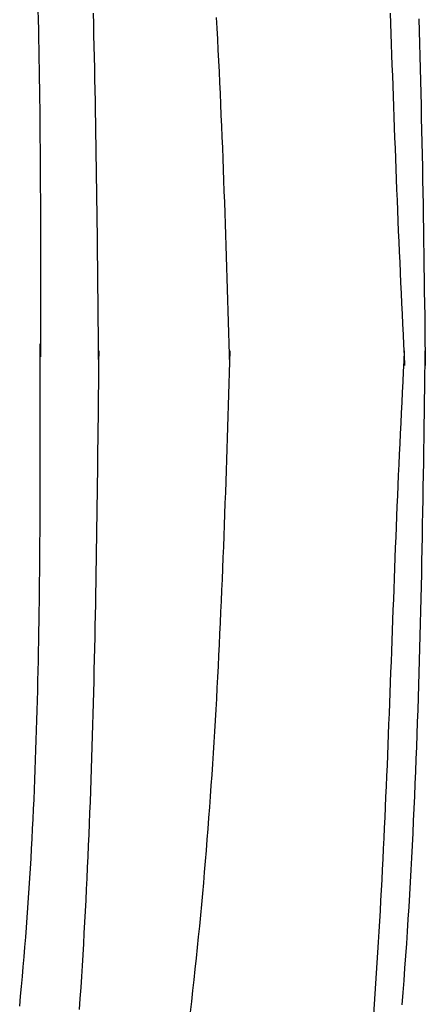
# Model space of a CAD drawing. Extents: x 715 to 7297, y 267 to 3702.
# Tile 47 of 62: x 5665 to 5807, y 1905 to 2250. Entities that reach past the tile are written whole.
import ezdxf

# ---------------------------------------------------------------- set-up
doc = ezdxf.new("R2010")
doc.units = 0
doc.layers.add('CAR', color=10, linetype='CONTINUOUS')

msp = doc.modelspace()

# ---------------------------------------------------------------- linework, layer by layer
at = {"layer": 'CAR'}
for points in [[(5671.06, 2253.09, 0), (5671.15, 2249.62, 0), (5671.23, 2246.16, 0), (5671.3, 2242.7, 0), (5671.37, 2239.23, 0), (5671.43, 2235.77, 0), (5671.49, 2232.3, 0), (5671.55, 2228.83, 0), (5671.6, 2225.37, 0), (5671.64, 2221.9, 0), (5671.69, 2218.43, 0), (5671.73, 2214.96, 0), (5671.76, 2211.5, 0), (5671.79, 2208.03, 0), (5671.82, 2204.56, 0), (5671.85, 2201.09, 0), (5671.87, 2197.62, 0), (5671.89, 2194.15, 0), (5671.9, 2190.68, 0), (5671.92, 2187.21, 0), (5671.93, 2183.74, 0), (5671.94, 2180.27, 0), (5671.94, 2176.79, 0), (5671.95, 2173.32, 0), (5671.95, 2169.85, 0), (5671.95, 2166.38, 0), (5671.95, 2162.91, 0), (5671.95, 2159.43, 0), (5671.95, 2155.96, 0), (5671.95, 2152.49, 0), (5671.94, 2149.01, 0), (5671.94, 2145.54, 0), (5671.93, 2142.07, 0), (5671.92, 2138.6, 0), (5671.92, 2135.12, 0), (5671.91, 2131.65, 0)], [(5692.37, 2128.69, 0), (5692.33, 2132.54, 0), (5692.29, 2136.4, 0), (5692.25, 2140.25, 0), (5692.22, 2144.11, 0), (5692.18, 2147.96, 0), (5692.14, 2151.81, 0), (5692.1, 2155.67, 0), (5692.06, 2159.52, 0), (5692.02, 2163.38, 0), (5691.97, 2167.23, 0), (5691.93, 2171.08, 0), (5691.89, 2174.94, 0), (5691.84, 2178.79, 0), (5691.79, 2182.64, 0), (5691.74, 2186.49, 0), (5691.69, 2190.35, 0), (5691.63, 2194.2, 0), (5691.58, 2198.05, 0), (5691.52, 2201.9, 0), (5691.46, 2205.75, 0), (5691.4, 2209.6, 0), (5691.33, 2213.45, 0), (5691.26, 2217.3, 0), (5691.19, 2221.15, 0), (5691.12, 2225, 0), (5691.04, 2228.84, 0), (5690.96, 2232.69, 0), (5690.88, 2236.54, 0), (5690.79, 2240.38, 0), (5690.7, 2244.23, 0), (5690.61, 2248.07, 0), (5690.51, 2251.91, 0)], [(5794.44, 2251.92, 0), (5794.58, 2248.28, 0), (5794.71, 2244.64, 0), (5794.84, 2241.01, 0), (5794.98, 2237.37, 0), (5795.11, 2233.73, 0), (5795.24, 2230.1, 0), (5795.37, 2226.46, 0), (5795.5, 2222.83, 0), (5795.64, 2219.19, 0), (5795.77, 2215.56, 0), (5795.9, 2211.93, 0), (5796.04, 2208.29, 0), (5796.17, 2204.66, 0), (5796.31, 2201.03, 0), (5796.45, 2197.4, 0), (5796.59, 2193.77, 0), (5796.73, 2190.14, 0), (5796.88, 2186.51, 0), (5797.03, 2182.89, 0), (5797.18, 2179.26, 0), (5797.33, 2175.64, 0), (5797.49, 2172.01, 0), (5797.64, 2168.39, 0), (5797.81, 2164.77, 0), (5797.97, 2161.15, 0), (5798.14, 2157.53, 0), (5798.3, 2153.91, 0), (5798.47, 2150.29, 0), (5798.64, 2146.67, 0), (5798.81, 2143.05, 0), (5798.99, 2139.43, 0), (5799.16, 2135.81, 0), (5799.33, 2132.2, 0), (5799.51, 2128.58, 0)], [(5738.34, 2128.64, 0), (5738.23, 2132.45, 0), (5738.11, 2136.26, 0), (5738, 2140.07, 0), (5737.88, 2143.88, 0), (5737.76, 2147.69, 0), (5737.64, 2151.5, 0), (5737.52, 2155.31, 0), (5737.4, 2159.11, 0), (5737.28, 2162.92, 0), (5737.16, 2166.73, 0), (5737.03, 2170.54, 0), (5736.9, 2174.35, 0), (5736.77, 2178.15, 0), (5736.64, 2181.96, 0), (5736.51, 2185.77, 0), (5736.37, 2189.58, 0), (5736.23, 2193.38, 0), (5736.09, 2197.19, 0), (5735.94, 2200.99, 0), (5735.79, 2204.8, 0), (5735.64, 2208.6, 0), (5735.48, 2212.41, 0), (5735.32, 2216.21, 0), (5735.15, 2220.01, 0), (5734.99, 2223.81, 0), (5734.81, 2227.61, 0), (5734.63, 2231.42, 0), (5734.45, 2235.22, 0), (5734.26, 2239.02, 0), (5734.07, 2242.81, 0), (5733.87, 2246.61, 0), (5733.67, 2250.41, 0)], [(5804.48, 2249.88, 0), (5804.61, 2245.56, 0), (5804.74, 2241.24, 0), (5804.86, 2236.91, 0), (5804.97, 2232.59, 0), (5805.09, 2228.26, 0), (5805.19, 2223.93, 0), (5805.29, 2219.6, 0), (5805.39, 2215.27, 0), (5805.49, 2210.94, 0), (5805.58, 2206.61, 0), (5805.66, 2202.28, 0), (5805.75, 2197.95, 0), (5805.83, 2193.62, 0), (5805.9, 2189.28, 0), (5805.98, 2184.95, 0), (5806.05, 2180.61, 0), (5806.12, 2176.28, 0), (5806.19, 2171.94, 0), (5806.25, 2167.61, 0), (5806.32, 2163.27, 0), (5806.38, 2158.93, 0), (5806.44, 2154.6, 0), (5806.5, 2150.26, 0), (5806.56, 2145.92, 0), (5806.61, 2141.58, 0), (5806.67, 2137.25, 0), (5806.73, 2132.91, 0), (5806.78, 2128.57, 0)], [(5664.67, 1904.37, 0), (5665, 1907.8, 0), (5665.32, 1911.24, 0), (5665.63, 1914.68, 0), (5665.93, 1918.11, 0), (5666.22, 1921.55, 0), (5666.5, 1924.99, 0), (5666.78, 1928.44, 0), (5667.04, 1931.88, 0), (5667.29, 1935.32, 0), (5667.54, 1938.77, 0), (5667.77, 1942.21, 0), (5668, 1945.66, 0), (5668.22, 1949.11, 0), (5668.43, 1952.55, 0), (5668.64, 1956, 0), (5668.83, 1959.45, 0), (5669.02, 1962.91, 0), (5669.2, 1966.36, 0), (5669.37, 1969.81, 0), (5669.54, 1973.26, 0), (5669.7, 1976.72, 0), (5669.85, 1980.17, 0), (5669.99, 1983.63, 0), (5670.13, 1987.09, 0), (5670.26, 1990.54, 0), (5670.38, 1994, 0), (5670.5, 1997.46, 0), (5670.61, 2000.92, 0), (5670.72, 2004.38, 0), (5670.82, 2007.84, 0), (5670.91, 2011.3, 0), (5671, 2014.77, 0), (5671.09, 2018.23, 0), (5671.17, 2021.69, 0), (5671.24, 2025.16, 0), (5671.31, 2028.62, 0), (5671.37, 2032.09, 0), (5671.43, 2035.55, 0), (5671.49, 2039.02, 0), (5671.54, 2042.49, 0), (5671.58, 2045.95, 0), (5671.63, 2049.42, 0), (5671.66, 2052.89, 0), (5671.7, 2056.36, 0), (5671.73, 2059.83, 0), (5671.76, 2063.29, 0), (5671.78, 2066.76, 0), (5671.81, 2070.23, 0), (5671.83, 2073.7, 0), (5671.84, 2077.17, 0), (5671.86, 2080.65, 0), (5671.87, 2084.12, 0), (5671.88, 2087.59, 0), (5671.88, 2091.06, 0), (5671.89, 2094.53, 0), (5671.89, 2098, 0), (5671.89, 2101.48, 0), (5671.89, 2104.95, 0), (5671.89, 2108.42, 0), (5671.89, 2111.89, 0), (5671.88, 2115.37, 0), (5671.88, 2118.84, 0), (5671.87, 2122.31, 0), (5671.87, 2125.78, 0), (5671.86, 2129.26, 0), (5671.85, 2132.73, 0), (5671.85, 2136.2, 0)], [(5692.37, 2133.66, 0), (5692.33, 2129.81, 0), (5692.29, 2125.95, 0), (5692.25, 2122.1, 0), (5692.21, 2118.24, 0), (5692.16, 2114.39, 0), (5692.12, 2110.53, 0), (5692.08, 2106.68, 0), (5692.03, 2102.83, 0), (5691.99, 2098.97, 0), (5691.94, 2095.12, 0), (5691.9, 2091.27, 0), (5691.85, 2087.41, 0), (5691.8, 2083.56, 0), (5691.75, 2079.71, 0), (5691.69, 2075.85, 0), (5691.64, 2072, 0), (5691.58, 2068.15, 0), (5691.52, 2064.3, 0), (5691.46, 2060.45, 0), (5691.4, 2056.6, 0), (5691.33, 2052.75, 0), (5691.26, 2048.9, 0), (5691.19, 2045.05, 0), (5691.12, 2041.2, 0), (5691.04, 2037.35, 0), (5690.96, 2033.51, 0), (5690.88, 2029.66, 0), (5690.79, 2025.81, 0), (5690.7, 2021.97, 0), (5690.61, 2018.12, 0), (5690.51, 2014.28, 0), (5690.41, 2010.44, 0), (5690.3, 2006.59, 0), (5690.19, 2002.75, 0), (5690.08, 1998.91, 0), (5689.96, 1995.07, 0), (5689.84, 1991.23, 0), (5689.71, 1987.39, 0), (5689.58, 1983.56, 0), (5689.45, 1979.72, 0), (5689.31, 1975.88, 0), (5689.16, 1972.05, 0), (5689.01, 1968.21, 0), (5688.85, 1964.38, 0), (5688.69, 1960.55, 0), (5688.53, 1956.72, 0), (5688.35, 1952.89, 0), (5688.18, 1949.06, 0), (5687.99, 1945.23, 0), (5687.8, 1941.41, 0), (5687.61, 1937.58, 0), (5687.4, 1933.76, 0), (5687.19, 1929.93, 0), (5686.98, 1926.11, 0), (5686.76, 1922.29, 0), (5686.53, 1918.47, 0), (5686.29, 1914.65, 0), (5686.05, 1910.84, 0), (5685.8, 1907.02, 0), (5685.54, 1903.21, 0)], [(5738.35, 2133.67, 0), (5738.23, 2129.86, 0), (5738.11, 2126.05, 0), (5737.99, 2122.24, 0), (5737.87, 2118.43, 0), (5737.75, 2114.62, 0), (5737.63, 2110.81, 0), (5737.5, 2107.01, 0), (5737.38, 2103.2, 0), (5737.25, 2099.39, 0), (5737.13, 2095.58, 0), (5737, 2091.77, 0), (5736.87, 2087.96, 0), (5736.73, 2084.16, 0), (5736.6, 2080.35, 0), (5736.46, 2076.54, 0), (5736.32, 2072.74, 0), (5736.18, 2068.93, 0), (5736.03, 2065.12, 0), (5735.88, 2061.32, 0), (5735.73, 2057.52, 0), (5735.57, 2053.71, 0), (5735.41, 2049.91, 0), (5735.25, 2046.1, 0), (5735.08, 2042.3, 0), (5734.91, 2038.5, 0), (5734.73, 2034.7, 0), (5734.55, 2030.9, 0), (5734.36, 2027.1, 0), (5734.17, 2023.3, 0), (5733.97, 2019.5, 0), (5733.77, 2015.7, 0), (5733.57, 2011.9, 0), (5733.35, 2008.11, 0), (5733.13, 2004.31, 0), (5732.91, 2000.52, 0), (5732.68, 1996.72, 0), (5732.44, 1992.93, 0), (5732.2, 1989.14, 0), (5731.95, 1985.35, 0), (5731.69, 1981.56, 0), (5731.43, 1977.77, 0), (5731.15, 1973.98, 0), (5730.87, 1970.19, 0), (5730.59, 1966.41, 0), (5730.29, 1962.62, 0), (5729.99, 1958.84, 0), (5729.68, 1955.06, 0), (5729.36, 1951.27, 0), (5729.03, 1947.49, 0), (5728.7, 1943.71, 0), (5728.35, 1939.94, 0), (5728, 1936.16, 0), (5727.63, 1932.38, 0), (5727.26, 1928.61, 0), (5726.88, 1924.84, 0), (5726.49, 1921.07, 0), (5726.09, 1917.3, 0), (5725.67, 1913.53, 0), (5725.25, 1909.76, 0), (5724.82, 1905.99, 0), (5724.38, 1902.23, 0)], [(5788.71, 1901.41, 0), (5788.98, 1905.03, 0), (5789.23, 1908.65, 0), (5789.48, 1912.27, 0), (5789.72, 1915.9, 0), (5789.96, 1919.52, 0), (5790.19, 1923.15, 0), (5790.41, 1926.77, 0), (5790.63, 1930.4, 0), (5790.84, 1934.03, 0), (5791.05, 1937.66, 0), (5791.25, 1941.29, 0), (5791.44, 1944.92, 0), (5791.64, 1948.55, 0), (5791.82, 1952.18, 0), (5792, 1955.81, 0), (5792.18, 1959.45, 0), (5792.36, 1963.08, 0), (5792.53, 1966.71, 0), (5792.69, 1970.35, 0), (5792.86, 1973.98, 0), (5793.01, 1977.62, 0), (5793.17, 1981.26, 0), (5793.33, 1984.89, 0), (5793.48, 1988.53, 0), (5793.62, 1992.16, 0), (5793.77, 1995.8, 0), (5793.92, 1999.44, 0), (5794.06, 2003.07, 0), (5794.2, 2006.71, 0), (5794.34, 2010.35, 0), (5794.48, 2013.98, 0), (5794.61, 2017.62, 0), (5794.75, 2021.26, 0), (5794.89, 2024.89, 0), (5795.02, 2028.53, 0), (5795.16, 2032.16, 0), (5795.29, 2035.8, 0), (5795.43, 2039.43, 0), (5795.56, 2043.07, 0), (5795.7, 2046.7, 0), (5795.84, 2050.33, 0), (5795.97, 2053.97, 0), (5796.11, 2057.6, 0), (5796.25, 2061.23, 0), (5796.39, 2064.86, 0), (5796.54, 2068.49, 0), (5796.68, 2072.12, 0), (5796.83, 2075.75, 0), (5796.98, 2079.37, 0), (5797.14, 2083, 0), (5797.29, 2086.62, 0), (5797.45, 2090.25, 0), (5797.61, 2093.87, 0), (5797.78, 2097.49, 0), (5797.94, 2101.11, 0), (5798.11, 2104.73, 0), (5798.28, 2108.35, 0), (5798.46, 2111.97, 0), (5798.63, 2115.59, 0), (5798.8, 2119.21, 0), (5798.98, 2122.83, 0), (5799.16, 2126.44, 0), (5799.33, 2130.06, 0), (5799.51, 2133.68, 0)], [(5798.7, 1904.78, 0), (5799.03, 1909.06, 0), (5799.35, 1913.35, 0), (5799.66, 1917.63, 0), (5799.97, 1921.92, 0), (5800.26, 1926.21, 0), (5800.54, 1930.5, 0), (5800.81, 1934.8, 0), (5801.08, 1939.09, 0), (5801.34, 1943.39, 0), (5801.58, 1947.69, 0), (5801.82, 1951.99, 0), (5802.05, 1956.3, 0), (5802.27, 1960.6, 0), (5802.49, 1964.91, 0), (5802.69, 1969.21, 0), (5802.89, 1973.52, 0), (5803.09, 1977.83, 0), (5803.27, 1982.15, 0), (5803.45, 1986.46, 0), (5803.62, 1990.78, 0), (5803.78, 1995.09, 0), (5803.94, 1999.41, 0), (5804.09, 2003.73, 0), (5804.24, 2008.05, 0), (5804.38, 2012.37, 0), (5804.52, 2016.69, 0), (5804.64, 2021.02, 0), (5804.77, 2025.34, 0), (5804.89, 2029.67, 0), (5805, 2033.99, 0), (5805.11, 2038.32, 0), (5805.22, 2042.65, 0), (5805.32, 2046.98, 0), (5805.42, 2051.31, 0), (5805.51, 2055.64, 0), (5805.6, 2059.97, 0), (5805.69, 2064.3, 0), (5805.77, 2068.64, 0), (5805.85, 2072.97, 0), (5805.93, 2077.3, 0), (5806.01, 2081.64, 0), (5806.08, 2085.97, 0), (5806.15, 2090.31, 0), (5806.22, 2094.65, 0), (5806.29, 2098.98, 0), (5806.35, 2103.32, 0), (5806.42, 2107.66, 0), (5806.48, 2111.99, 0), (5806.54, 2116.33, 0), (5806.61, 2120.67, 0), (5806.67, 2125.01, 0), (5806.73, 2129.34, 0), (5806.79, 2133.68, 0)]]:
    msp.add_polyline3d(points, dxfattribs=at)

doc.saveas('drawing.dxf')
